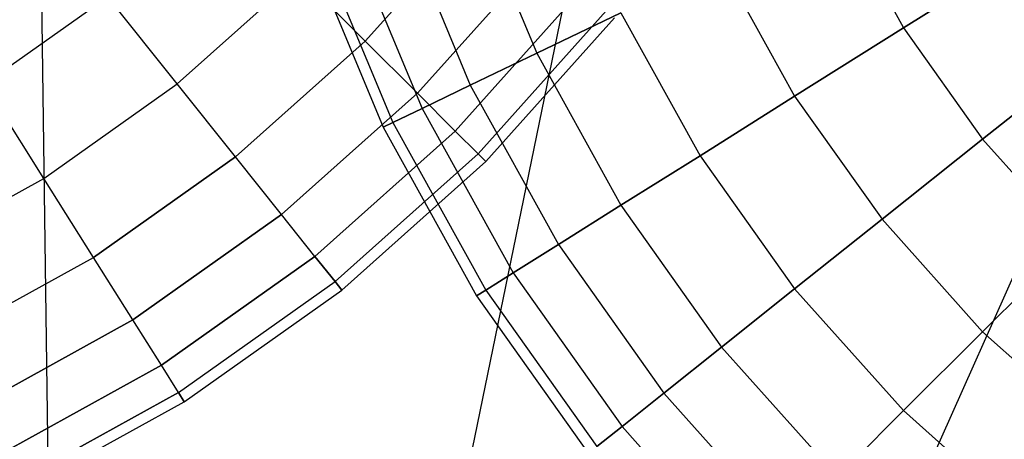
# Model space of a CAD drawing. Extents: x 0.2 to 44.2, y -21.9 to 24.
# Tile 180 of 239: x 21.9 to 26.5, y 9 to 11. Entities that reach past the tile are written whole.
import ezdxf

# ---------------------------------------------------------------- set-up
doc = ezdxf.new("R2010")
doc.units = 0
doc.header["$LTSCALE"] = 2.54
doc.layers.get('0').update_dxf_attribs({"color": 13, "linetype": 'CONTINUOUS'})

# ---------------------------------------------------------------- blocks, each defined once
blk = doc.blocks.new('KARO-10934_STL')
at = {"color": 0}
for p, q in [((22.1855, 0, 125.7675), (21.953, 16.6681, 125.8858)), ((22.1855, 0, 125.7675), (21.953, 16.6681, 125.8858)), ((25.5416, 16.3284, 125.8858), (22.1855, 0, 125.7675)), ((25.5416, 16.3284, 125.8858), (22.1855, 0, 125.7675)), ((28.9732, 15.2252, 125.8858), (22.1855, 0, 125.7675)), ((28.9732, 15.2252, 125.8858), (22.1855, 0, 125.7675))]:
    blk.add_line(p, q, dxfattribs=at)
blk = doc.blocks.new('GRUPUJ_1')
at = {"color": 0}
for p, q in [((23.799, 33.4998, 29.4702), (24.1083, 32.7531, 29.4702)), ((23.799, 33.4998, 36.4123), (24.1083, 32.7531, 36.4123)), ((23.799, 33.4998, 36.4123), (24.1083, 32.7531, 36.4123)), ((23.799, 33.4998, 29.4702), (24.1083, 32.7531, 29.4702)), ((23.3114, 32.8094, 55.9123), (23.85, 33.4121, 55.9123)), ((23.85, 33.4121, 48.9702), (23.3114, 32.8094, 48.9702)), ((23.3114, 32.8094, 55.9123), (23.85, 33.4121, 55.9123)), ((23.85, 33.4121, 48.9702), (23.3114, 32.8094, 48.9702)), ((25.5056, 33.426, 38.5981), (25.8125, 32.8708, 38.5981)), ((25.5056, 33.426, 38.5981), (25.8125, 32.8708, 38.5981)), ((25.5056, 33.426, 27.2844), (25.8125, 32.8708, 27.2844)), ((25.5056, 33.426, 27.2844), (25.8125, 32.8708, 27.2844)), ((23.4749, 33.3864, 30.299), (23.799, 32.6041, 30.299)), ((23.4749, 33.3864, 35.5835), (23.799, 32.6041, 35.5835)), ((23.4749, 33.3864, 35.5835), (23.799, 32.6041, 35.5835)), ((23.4749, 33.3864, 30.299), (23.799, 32.6041, 30.299)), ((23.2405, 33.3044, 34.7214), (23.5752, 32.4964, 34.7214)), ((23.2405, 33.3044, 34.7214), (23.5752, 32.4964, 34.7214)), ((23.2405, 33.3044, 31.1611), (23.5752, 32.4964, 31.1611)), ((23.2405, 33.3044, 31.1611), (23.5752, 32.4964, 31.1611)), ((23.0987, 33.2548, 33.837), (23.4398, 32.4312, 33.837)), ((23.0987, 33.2548, 33.837), (23.4398, 32.4312, 33.837)), ((23.0987, 33.2548, 32.0456), (23.4398, 32.4312, 32.0456)), ((23.0987, 33.2548, 32.0456), (23.4398, 32.4312, 32.0456)), ((23.0512, 33.2382, 32.9413), (23.3945, 32.4093, 32.9413)), ((23.0512, 33.2382, 32.9413), (23.3945, 32.4093, 32.9413)), ((26.3789, 33.2267, 39.1959), (25.8125, 32.8708, 38.5981)), ((26.3789, 33.2267, 39.1959), (25.8125, 32.8708, 38.5981)), ((25.8125, 32.8708, 27.2844), (26.3789, 33.2267, 26.6866)), ((25.8125, 32.8708, 27.2844), (26.3789, 33.2267, 26.6866)), ((23.5542, 32.5666, 55.0835), (24.1184, 33.198, 55.0835)), ((23.5542, 32.5666, 55.0835), (24.1184, 33.198, 55.0835)), ((23.5542, 32.5666, 49.799), (24.1184, 33.198, 49.799)), ((23.5542, 32.5666, 49.799), (24.1184, 33.198, 49.799)), ((24.967, 33.1666, 37.9292), (25.3063, 32.5527, 37.9292)), ((24.967, 33.1666, 37.9292), (25.3063, 32.5527, 37.9292)), ((24.967, 33.1666, 27.9534), (25.3063, 32.5527, 27.9534)), ((24.967, 33.1666, 27.9534), (25.3063, 32.5527, 27.9534)), ((22.4382, 32.6101, 56.6975), (23.0046, 33.1162, 56.6975)), ((22.4382, 32.6101, 56.6975), (23.0046, 33.1162, 56.6975)), ((23.0046, 33.1162, 48.185), (22.4382, 32.6101, 48.185)), ((23.0046, 33.1162, 48.185), (22.4382, 32.6101, 48.185)), ((23.3114, 32.8094, 55.9123), (23.0046, 33.1162, 56.6975)), ((23.3114, 32.8094, 55.9123), (23.0046, 33.1162, 56.6975)), ((23.3114, 32.8094, 48.9702), (23.0046, 33.1162, 48.185)), ((23.3114, 32.8094, 48.9702), (23.0046, 33.1162, 48.185)), ((23.7298, 32.391, 54.2214), (24.3126, 33.0432, 54.2214)), ((23.7298, 32.391, 50.6611), (24.3126, 33.0432, 50.6611)), ((23.7298, 32.391, 50.6611), (24.3126, 33.0432, 50.6611)), ((23.7298, 32.391, 54.2214), (24.3126, 33.0432, 54.2214)), ((21.5424, 32.6101, 47.4534), (22.1145, 33.016, 47.4534)), ((21.5424, 32.6101, 47.4534), (22.1145, 33.016, 47.4534)), ((21.5424, 32.6101, 57.4292), (22.1145, 33.016, 57.4292)), ((21.5424, 32.6101, 57.4292), (22.1145, 33.016, 57.4292)), ((22.4382, 32.6101, 48.185), (22.1145, 33.016, 47.4534)), ((22.4382, 32.6101, 56.6975), (22.1145, 33.016, 57.4292)), ((22.4382, 32.6101, 56.6975), (22.1145, 33.016, 57.4292)), ((22.4382, 32.6101, 48.185), (22.1145, 33.016, 47.4534)), ((23.8361, 32.2848, 53.337), (24.4301, 32.9495, 53.337)), ((23.8361, 32.2848, 51.5456), (24.4301, 32.9495, 51.5456)), ((23.8361, 32.2848, 51.5456), (24.4301, 32.9495, 51.5456)), ((23.8361, 32.2848, 53.337), (24.4301, 32.9495, 53.337)), ((24.4993, 32.9414, 37.1975), (24.1083, 32.7531, 36.4123)), ((24.1083, 32.7531, 29.4702), (24.4993, 32.9414, 28.685)), ((24.4993, 32.9414, 37.1975), (24.1083, 32.7531, 36.4123)), ((24.1083, 32.7531, 29.4702), (24.4993, 32.9414, 28.685)), ((24.4993, 32.9414, 37.1975), (24.8667, 32.2765, 37.1975)), ((24.4993, 32.9414, 37.1975), (24.8667, 32.2765, 37.1975)), ((24.4993, 32.9414, 28.685), (24.8667, 32.2765, 28.685)), ((24.4993, 32.9414, 28.685), (24.8667, 32.2765, 28.685)), ((23.8716, 32.2492, 52.4413), (24.4694, 32.9181, 52.4413)), ((23.8716, 32.2492, 52.4413), (24.4694, 32.9181, 52.4413)), ((25.8125, 32.8708, 38.5981), (25.3063, 32.5527, 37.9292)), ((25.3063, 32.5527, 27.9534), (25.8125, 32.8708, 27.2844)), ((25.3063, 32.5527, 27.9534), (25.8125, 32.8708, 27.2844)), ((25.8125, 32.8708, 38.5981), (25.3063, 32.5527, 37.9292)), ((25.8125, 32.8708, 38.5981), (26.1796, 32.3534, 38.5981)), ((25.8125, 32.8708, 27.2844), (26.1796, 32.3534, 27.2844)), ((25.8125, 32.8708, 27.2844), (26.1796, 32.3534, 27.2844)), ((25.8125, 32.8708, 38.5981), (26.1796, 32.3534, 38.5981)), ((22.7087, 32.2708, 55.9123), (23.3114, 32.8094, 55.9123)), ((22.7087, 32.2708, 55.9123), (23.3114, 32.8094, 55.9123)), ((23.3114, 32.8094, 48.9702), (22.7087, 32.2708, 48.9702)), ((23.3114, 32.8094, 48.9702), (22.7087, 32.2708, 48.9702)), ((23.5542, 32.5666, 55.0835), (23.3114, 32.8094, 55.9123)), ((23.5542, 32.5666, 55.0835), (23.3114, 32.8094, 55.9123)), ((23.5542, 32.5666, 49.799), (23.3114, 32.8094, 48.9702)), ((23.5542, 32.5666, 49.799), (23.3114, 32.8094, 48.9702)), ((24.1083, 32.7531, 36.4123), (23.799, 32.6041, 35.5835)), ((23.799, 32.6041, 30.299), (24.1083, 32.7531, 29.4702)), ((23.799, 32.6041, 30.299), (24.1083, 32.7531, 29.4702)), ((24.1083, 32.7531, 36.4123), (23.799, 32.6041, 35.5835)), ((24.1083, 32.7531, 36.4123), (24.4993, 32.0456, 36.4123)), ((24.1083, 32.7531, 36.4123), (24.4993, 32.0456, 36.4123)), ((24.1083, 32.7531, 29.4702), (24.4993, 32.0456, 29.4702)), ((24.1083, 32.7531, 29.4702), (24.4993, 32.0456, 29.4702)), ((26.7025, 32.7705, 39.1959), (26.1796, 32.3534, 38.5981)), ((26.7025, 32.7705, 39.1959), (26.1796, 32.3534, 38.5981)), ((26.1796, 32.3534, 27.2844), (26.7025, 32.7705, 26.6866)), ((26.1796, 32.3534, 27.2844), (26.7025, 32.7705, 26.6866)), ((21.8186, 32.1705, 48.185), (21.5424, 32.6101, 47.4534)), ((21.8186, 32.1705, 48.185), (21.5424, 32.6101, 47.4534)), ((21.8186, 32.1705, 56.6975), (21.5424, 32.6101, 57.4292)), ((21.8186, 32.1705, 56.6975), (21.5424, 32.6101, 57.4292)), ((21.8186, 32.1705, 48.185), (22.4382, 32.6101, 48.185)), ((21.8186, 32.1705, 56.6975), (22.4382, 32.6101, 56.6975)), ((21.8186, 32.1705, 56.6975), (22.4382, 32.6101, 56.6975)), ((21.8186, 32.1705, 48.185), (22.4382, 32.6101, 48.185)), ((22.7087, 32.2708, 55.9123), (22.4382, 32.6101, 56.6975)), ((22.7087, 32.2708, 55.9123), (22.4382, 32.6101, 56.6975)), ((22.7087, 32.2708, 48.9702), (22.4382, 32.6101, 48.185)), ((22.7087, 32.2708, 48.9702), (22.4382, 32.6101, 48.185)), ((23.5752, 32.4964, 31.1611), (23.799, 32.6041, 30.299)), ((23.799, 32.6041, 35.5835), (23.5752, 32.4964, 34.7214)), ((23.799, 32.6041, 35.5835), (23.5752, 32.4964, 34.7214)), ((23.5752, 32.4964, 31.1611), (23.799, 32.6041, 30.299)), ((23.799, 32.6041, 35.5835), (24.2086, 31.863, 35.5835)), ((23.799, 32.6041, 30.299), (24.2086, 31.863, 30.299)), ((23.799, 32.6041, 35.5835), (24.2086, 31.863, 35.5835)), ((23.799, 32.6041, 30.299), (24.2086, 31.863, 30.299)), ((23.5542, 32.5666, 49.799), (22.9228, 32.0024, 49.799)), ((22.9228, 32.0024, 55.0835), (23.5542, 32.5666, 55.0835)), ((22.9228, 32.0024, 55.0835), (23.5542, 32.5666, 55.0835)), ((23.5542, 32.5666, 49.799), (22.9228, 32.0024, 49.799)), ((23.5542, 32.5666, 49.799), (23.7298, 32.391, 50.6611)), ((23.7298, 32.391, 54.2214), (23.5542, 32.5666, 55.0835)), ((23.7298, 32.391, 54.2214), (23.5542, 32.5666, 55.0835)), ((23.5542, 32.5666, 49.799), (23.7298, 32.391, 50.6611)), ((25.3063, 32.5527, 37.9292), (24.8667, 32.2765, 37.1975)), ((25.3063, 32.5527, 37.9292), (24.8667, 32.2765, 37.1975)), ((24.8667, 32.2765, 28.685), (25.3063, 32.5527, 27.9534)), ((24.8667, 32.2765, 28.685), (25.3063, 32.5527, 27.9534)), ((25.3063, 32.5527, 27.9534), (25.7122, 31.9807, 27.9534)), ((25.3063, 32.5527, 37.9292), (25.7122, 31.9807, 37.9292)), ((25.3063, 32.5527, 37.9292), (25.7122, 31.9807, 37.9292)), ((25.3063, 32.5527, 27.9534), (25.7122, 31.9807, 27.9534)), ((23.5752, 32.4964, 34.7214), (23.4398, 32.4312, 33.837)), ((23.4398, 32.4312, 32.0456), (23.5752, 32.4964, 31.1611)), ((23.5752, 32.4964, 34.7214), (23.4398, 32.4312, 33.837)), ((23.4398, 32.4312, 32.0456), (23.5752, 32.4964, 31.1611)), ((23.5752, 32.4964, 34.7214), (23.9983, 31.7309, 34.7214)), ((23.5752, 32.4964, 31.1611), (23.9983, 31.7309, 31.1611)), ((23.5752, 32.4964, 31.1611), (23.9983, 31.7309, 31.1611)), ((23.5752, 32.4964, 34.7214), (23.9983, 31.7309, 34.7214)), ((23.4398, 32.4312, 33.837), (23.3945, 32.4093, 32.9413)), ((23.3945, 32.4093, 32.9413), (23.4398, 32.4312, 32.0456)), ((23.4398, 32.4312, 33.837), (23.3945, 32.4093, 32.9413)), ((23.3945, 32.4093, 32.9413), (23.4398, 32.4312, 32.0456)), ((23.4398, 32.4312, 33.837), (23.8711, 31.6509, 33.837)), ((23.4398, 32.4312, 33.837), (23.8711, 31.6509, 33.837)), ((23.4398, 32.4312, 32.0456), (23.8711, 31.6509, 32.0456)), ((23.4398, 32.4312, 32.0456), (23.8711, 31.6509, 32.0456)), ((23.0776, 31.8082, 50.6611), (23.7298, 32.391, 50.6611)), ((23.0776, 31.8082, 50.6611), (23.7298, 32.391, 50.6611)), ((23.0776, 31.8082, 54.2214), (23.7298, 32.391, 54.2214)), ((23.0776, 31.8082, 54.2214), (23.7298, 32.391, 54.2214)), ((23.3945, 32.4093, 32.9413), (23.8285, 31.6241, 32.9413)), ((23.3945, 32.4093, 32.9413), (23.8285, 31.6241, 32.9413)), ((23.7298, 32.391, 50.6611), (23.8361, 32.2848, 51.5456)), ((23.8361, 32.2848, 53.337), (23.7298, 32.391, 54.2214)), ((23.7298, 32.391, 50.6611), (23.8361, 32.2848, 51.5456)), ((23.8361, 32.2848, 53.337), (23.7298, 32.391, 54.2214)), ((25.7122, 31.9807, 27.9534), (26.1796, 32.3534, 27.2844)), ((26.1796, 32.3534, 38.5981), (25.7122, 31.9807, 37.9292)), ((25.7122, 31.9807, 27.9534), (26.1796, 32.3534, 27.2844)), ((26.1796, 32.3534, 38.5981), (25.7122, 31.9807, 37.9292)), ((26.1796, 32.3534, 38.5981), (26.6023, 31.8804, 38.5981)), ((26.1796, 32.3534, 27.2844), (26.6023, 31.8804, 27.2844)), ((26.1796, 32.3534, 27.2844), (26.6023, 31.8804, 27.2844)), ((26.1796, 32.3534, 38.5981), (26.6023, 31.8804, 38.5981)), ((22.0495, 31.8031, 55.9123), (22.7087, 32.2708, 55.9123)), ((22.0495, 31.8031, 55.9123), (22.7087, 32.2708, 55.9123)), ((22.7087, 32.2708, 48.9702), (22.0495, 31.8031, 48.9702)), ((22.7087, 32.2708, 48.9702), (22.0495, 31.8031, 48.9702)), ((22.9228, 32.0024, 55.0835), (22.7087, 32.2708, 55.9123)), ((22.9228, 32.0024, 55.0835), (22.7087, 32.2708, 55.9123)), ((22.9228, 32.0024, 49.799), (22.7087, 32.2708, 48.9702)), ((22.9228, 32.0024, 49.799), (22.7087, 32.2708, 48.9702)), ((23.1713, 31.6907, 51.5456), (23.8361, 32.2848, 51.5456)), ((23.1713, 31.6907, 51.5456), (23.8361, 32.2848, 51.5456)), ((23.1713, 31.6907, 53.337), (23.8361, 32.2848, 53.337)), ((23.1713, 31.6907, 53.337), (23.8361, 32.2848, 53.337)), ((23.2027, 31.6514, 52.4413), (23.8716, 32.2492, 52.4413)), ((23.2027, 31.6514, 52.4413), (23.8716, 32.2492, 52.4413)), ((23.8361, 32.2848, 51.5456), (23.8716, 32.2492, 52.4413)), ((23.8716, 32.2492, 52.4413), (23.8361, 32.2848, 53.337)), ((23.8716, 32.2492, 52.4413), (23.8361, 32.2848, 53.337)), ((23.8361, 32.2848, 51.5456), (23.8716, 32.2492, 52.4413)), ((24.8667, 32.2765, 37.1975), (24.4993, 32.0456, 36.4123)), ((24.8667, 32.2765, 37.1975), (24.4993, 32.0456, 36.4123)), ((24.4993, 32.0456, 29.4702), (24.8667, 32.2765, 28.685)), ((24.4993, 32.0456, 29.4702), (24.8667, 32.2765, 28.685)), ((24.8667, 32.2765, 37.1975), (25.3063, 31.657, 37.1975)), ((24.8667, 32.2765, 37.1975), (25.3063, 31.657, 37.1975)), ((24.8667, 32.2765, 28.685), (25.3063, 31.657, 28.685)), ((24.8667, 32.2765, 28.685), (25.3063, 31.657, 28.685)), ((21.1538, 31.8031, 48.185), (21.8186, 32.1705, 48.185)), ((21.1538, 31.8031, 56.6975), (21.8186, 32.1705, 56.6975)), ((21.1538, 31.8031, 56.6975), (21.8186, 32.1705, 56.6975)), ((21.1538, 31.8031, 48.185), (21.8186, 32.1705, 48.185)), ((22.0495, 31.8031, 55.9123), (21.8186, 32.1705, 56.6975)), ((22.0495, 31.8031, 55.9123), (21.8186, 32.1705, 56.6975)), ((22.0495, 31.8031, 48.9702), (21.8186, 32.1705, 48.185)), ((22.0495, 31.8031, 48.9702), (21.8186, 32.1705, 48.185)), ((24.4993, 32.0456, 36.4123), (24.2086, 31.863, 35.5835)), ((24.4993, 32.0456, 36.4123), (24.2086, 31.863, 35.5835)), ((24.2086, 31.863, 30.299), (24.4993, 32.0456, 29.4702)), ((24.2086, 31.863, 30.299), (24.4993, 32.0456, 29.4702)), ((24.4993, 32.0456, 36.4123), (24.967, 31.3864, 36.4123)), ((24.4993, 32.0456, 36.4123), (24.967, 31.3864, 36.4123)), ((24.4993, 32.0456, 29.4702), (24.967, 31.3864, 29.4702)), ((24.4993, 32.0456, 29.4702), (24.967, 31.3864, 29.4702)), ((22.2322, 31.5124, 55.0835), (22.9228, 32.0024, 55.0835)), ((22.2322, 31.5124, 55.0835), (22.9228, 32.0024, 55.0835)), ((22.9228, 32.0024, 49.799), (22.2322, 31.5124, 49.799)), ((22.9228, 32.0024, 49.799), (22.2322, 31.5124, 49.799)), ((23.0776, 31.8082, 54.2214), (22.9228, 32.0024, 55.0835)), ((23.0776, 31.8082, 50.6611), (22.9228, 32.0024, 49.799)), ((23.0776, 31.8082, 54.2214), (22.9228, 32.0024, 55.0835)), ((23.0776, 31.8082, 50.6611), (22.9228, 32.0024, 49.799)), ((25.7122, 31.9807, 37.9292), (25.3063, 31.657, 37.1975)), ((25.3063, 31.657, 28.685), (25.7122, 31.9807, 27.9534)), ((25.7122, 31.9807, 37.9292), (25.3063, 31.657, 37.1975)), ((25.3063, 31.657, 28.685), (25.7122, 31.9807, 27.9534)), ((25.7122, 31.9807, 37.9292), (26.1796, 31.4577, 37.9292)), ((25.7122, 31.9807, 27.9534), (26.1796, 31.4577, 27.9534)), ((25.7122, 31.9807, 27.9534), (26.1796, 31.4577, 27.9534)), ((25.7122, 31.9807, 37.9292), (26.1796, 31.4577, 37.9292)), ((23.9983, 31.7309, 31.1611), (24.2086, 31.863, 30.299)), ((23.9983, 31.7309, 31.1611), (24.2086, 31.863, 30.299)), ((24.2086, 31.863, 35.5835), (23.9983, 31.7309, 34.7214)), ((24.2086, 31.863, 35.5835), (23.9983, 31.7309, 34.7214)), ((24.2086, 31.863, 35.5835), (24.6986, 31.1724, 35.5835)), ((24.2086, 31.863, 30.299), (24.6986, 31.1724, 30.299)), ((24.2086, 31.863, 35.5835), (24.6986, 31.1724, 35.5835)), ((24.2086, 31.863, 30.299), (24.6986, 31.1724, 30.299)), ((26.6023, 31.8804, 38.5981), (26.1796, 31.4577, 37.9292)), ((26.1796, 31.4577, 27.9534), (26.6023, 31.8804, 27.2844)), ((26.6023, 31.8804, 38.5981), (26.1796, 31.4577, 37.9292)), ((26.1796, 31.4577, 27.9534), (26.6023, 31.8804, 27.2844)), ((21.3421, 31.4121, 55.9123), (22.0495, 31.8031, 55.9123)), ((21.3421, 31.4121, 55.9123), (22.0495, 31.8031, 55.9123)), ((21.3421, 31.4121, 48.9702), (22.0495, 31.8031, 48.9702)), ((21.3421, 31.4121, 48.9702), (22.0495, 31.8031, 48.9702)), ((22.2322, 31.5124, 55.0835), (22.0495, 31.8031, 55.9123)), ((22.2322, 31.5124, 55.0835), (22.0495, 31.8031, 55.9123)), ((22.2322, 31.5124, 49.799), (22.0495, 31.8031, 48.9702)), ((22.2322, 31.5124, 49.799), (22.0495, 31.8031, 48.9702)), ((22.3643, 31.3021, 54.2214), (23.0776, 31.8082, 54.2214)), ((23.0776, 31.8082, 50.6611), (22.3643, 31.3021, 50.6611)), ((22.3643, 31.3021, 54.2214), (23.0776, 31.8082, 54.2214)), ((23.0776, 31.8082, 50.6611), (22.3643, 31.3021, 50.6611)), ((23.0776, 31.8082, 50.6611), (23.1713, 31.6907, 51.5456)), ((23.1713, 31.6907, 53.337), (23.0776, 31.8082, 54.2214)), ((23.0776, 31.8082, 50.6611), (23.1713, 31.6907, 51.5456)), ((23.1713, 31.6907, 53.337), (23.0776, 31.8082, 54.2214)), ((23.8711, 31.6509, 32.0456), (23.9983, 31.7309, 31.1611)), ((23.9983, 31.7309, 34.7214), (23.8711, 31.6509, 33.837)), ((23.9983, 31.7309, 34.7214), (23.8711, 31.6509, 33.837)), ((23.8711, 31.6509, 32.0456), (23.9983, 31.7309, 31.1611)), ((23.9983, 31.7309, 31.1611), (24.5044, 31.0175, 31.1611)), ((23.9983, 31.7309, 31.1611), (24.5044, 31.0175, 31.1611)), ((23.9983, 31.7309, 34.7214), (24.5044, 31.0175, 34.7214)), ((23.9983, 31.7309, 34.7214), (24.5044, 31.0175, 34.7214)), ((22.4443, 31.1748, 53.337), (23.1713, 31.6907, 53.337)), ((22.4443, 31.1748, 51.5456), (23.1713, 31.6907, 51.5456)), ((22.4443, 31.1748, 51.5456), (23.1713, 31.6907, 51.5456)), ((22.4443, 31.1748, 53.337), (23.1713, 31.6907, 53.337)), ((23.2027, 31.6514, 52.4413), (23.1713, 31.6907, 53.337)), ((23.1713, 31.6907, 51.5456), (23.2027, 31.6514, 52.4413)), ((23.1713, 31.6907, 51.5456), (23.2027, 31.6514, 52.4413)), ((23.2027, 31.6514, 52.4413), (23.1713, 31.6907, 53.337)), ((24.967, 31.3864, 29.4702), (25.3063, 31.657, 28.685)), ((25.3063, 31.657, 37.1975), (24.967, 31.3864, 36.4123)), ((25.3063, 31.657, 37.1975), (24.967, 31.3864, 36.4123)), ((24.967, 31.3864, 29.4702), (25.3063, 31.657, 28.685)), ((25.3063, 31.657, 28.685), (25.8125, 31.0906, 28.685)), ((25.3063, 31.657, 37.1975), (25.8125, 31.0906, 37.1975)), ((25.3063, 31.657, 28.685), (25.8125, 31.0906, 28.685)), ((25.3063, 31.657, 37.1975), (25.8125, 31.0906, 37.1975)), ((22.471, 31.1322, 52.4413), (23.2027, 31.6514, 52.4413)), ((22.471, 31.1322, 52.4413), (23.2027, 31.6514, 52.4413)), ((23.8285, 31.6241, 32.9413), (23.8711, 31.6509, 32.0456)), ((23.8711, 31.6509, 33.837), (23.8285, 31.6241, 32.9413)), ((23.8711, 31.6509, 33.837), (23.8285, 31.6241, 32.9413)), ((23.8285, 31.6241, 32.9413), (23.8711, 31.6509, 32.0456)), ((23.8285, 31.6241, 32.9413), (24.3476, 30.8925, 32.9413)), ((23.8285, 31.6241, 32.9413), (24.3476, 30.8925, 32.9413)), ((23.8711, 31.6509, 32.0456), (24.3869, 30.9238, 32.0456)), ((23.8711, 31.6509, 32.0456), (24.3869, 30.9238, 32.0456)), ((23.8711, 31.6509, 33.837), (24.3869, 30.9238, 33.837)), ((23.8711, 31.6509, 33.837), (24.3869, 30.9238, 33.837)), ((21.4911, 31.1028, 55.0835), (22.2322, 31.5124, 55.0835)), ((21.4911, 31.1028, 55.0835), (22.2322, 31.5124, 55.0835)), ((22.2322, 31.5124, 49.799), (21.4911, 31.1028, 49.799)), ((22.2322, 31.5124, 49.799), (21.4911, 31.1028, 49.799)), ((22.3643, 31.3021, 54.2214), (22.2322, 31.5124, 55.0835)), ((22.3643, 31.3021, 54.2214), (22.2322, 31.5124, 55.0835)), ((22.3643, 31.3021, 50.6611), (22.2322, 31.5124, 49.799)), ((22.3643, 31.3021, 50.6611), (22.2322, 31.5124, 49.799)), ((26.1796, 31.4577, 37.9292), (25.8125, 31.0906, 37.1975)), ((25.8125, 31.0906, 28.685), (26.1796, 31.4577, 27.9534)), ((26.1796, 31.4577, 37.9292), (25.8125, 31.0906, 37.1975)), ((25.8125, 31.0906, 28.685), (26.1796, 31.4577, 27.9534)), ((26.1796, 31.4577, 37.9292), (26.7025, 30.9903, 37.9292)), ((26.1796, 31.4577, 37.9292), (26.7025, 30.9903, 37.9292)), ((26.1796, 31.4577, 27.9534), (26.7025, 30.9903, 27.9534)), ((26.1796, 31.4577, 27.9534), (26.7025, 30.9903, 27.9534)), ((24.6986, 31.1724, 30.299), (24.967, 31.3864, 29.4702)), ((24.967, 31.3864, 36.4123), (24.6986, 31.1724, 35.5835)), ((24.967, 31.3864, 36.4123), (24.6986, 31.1724, 35.5835)), ((24.6986, 31.1724, 30.299), (24.967, 31.3864, 29.4702)), ((24.967, 31.3864, 29.4702), (25.5056, 30.7837, 29.4702)), ((24.967, 31.3864, 29.4702), (25.5056, 30.7837, 29.4702)), ((24.967, 31.3864, 36.4123), (25.5056, 30.7837, 36.4123)), ((24.967, 31.3864, 36.4123), (25.5056, 30.7837, 36.4123)), ((21.5988, 30.879, 54.2214), (22.3643, 31.3021, 54.2214)), ((21.5988, 30.879, 54.2214), (22.3643, 31.3021, 54.2214)), ((22.3643, 31.3021, 50.6611), (21.5988, 30.879, 50.6611)), ((22.3643, 31.3021, 50.6611), (21.5988, 30.879, 50.6611)), ((22.4443, 31.1748, 53.337), (22.3643, 31.3021, 54.2214)), ((22.4443, 31.1748, 51.5456), (22.3643, 31.3021, 50.6611)), ((22.4443, 31.1748, 53.337), (22.3643, 31.3021, 54.2214)), ((22.4443, 31.1748, 51.5456), (22.3643, 31.3021, 50.6611)), ((21.664, 30.7436, 53.337), (22.4443, 31.1748, 53.337)), ((21.664, 30.7436, 53.337), (22.4443, 31.1748, 53.337)), ((22.4443, 31.1748, 51.5456), (21.664, 30.7436, 51.5456)), ((22.4443, 31.1748, 51.5456), (21.664, 30.7436, 51.5456)), ((22.471, 31.1322, 52.4413), (22.4443, 31.1748, 53.337)), ((22.471, 31.1322, 52.4413), (22.4443, 31.1748, 53.337)), ((22.4443, 31.1748, 51.5456), (22.471, 31.1322, 52.4413)), ((22.4443, 31.1748, 51.5456), (22.471, 31.1322, 52.4413)), ((24.6986, 31.1724, 35.5835), (24.5044, 31.0175, 34.7214)), ((24.5044, 31.0175, 31.1611), (24.6986, 31.1724, 30.299)), ((24.5044, 31.0175, 31.1611), (24.6986, 31.1724, 30.299)), ((24.6986, 31.1724, 35.5835), (24.5044, 31.0175, 34.7214)), ((24.6986, 31.1724, 30.299), (25.2629, 30.541, 30.299)), ((24.6986, 31.1724, 35.5835), (25.2629, 30.541, 35.5835)), ((24.6986, 31.1724, 30.299), (25.2629, 30.541, 30.299)), ((24.6986, 31.1724, 35.5835), (25.2629, 30.541, 35.5835)), ((21.6858, 30.6983, 52.4413), (22.471, 31.1322, 52.4413)), ((21.6858, 30.6983, 52.4413), (22.471, 31.1322, 52.4413)), ((25.8125, 31.0906, 37.1975), (25.5056, 30.7837, 36.4123)), ((25.5056, 30.7837, 29.4702), (25.8125, 31.0906, 28.685)), ((25.5056, 30.7837, 29.4702), (25.8125, 31.0906, 28.685)), ((25.8125, 31.0906, 37.1975), (25.5056, 30.7837, 36.4123)), ((25.8125, 31.0906, 37.1975), (26.3789, 30.5844, 37.1975)), ((25.8125, 31.0906, 37.1975), (26.3789, 30.5844, 37.1975)), ((25.8125, 31.0906, 28.685), (26.3789, 30.5844, 28.685)), ((25.8125, 31.0906, 28.685), (26.3789, 30.5844, 28.685)), ((24.3869, 30.9238, 32.0456), (24.5044, 31.0175, 31.1611)), ((24.5044, 31.0175, 34.7214), (24.3869, 30.9238, 33.837)), ((24.3869, 30.9238, 32.0456), (24.5044, 31.0175, 31.1611)), ((24.5044, 31.0175, 34.7214), (24.3869, 30.9238, 33.837)), ((24.5044, 31.0175, 31.1611), (25.0872, 30.3654, 31.1611)), ((24.5044, 31.0175, 34.7214), (25.0872, 30.3654, 34.7214)), ((24.5044, 31.0175, 31.1611), (25.0872, 30.3654, 31.1611)), ((24.5044, 31.0175, 34.7214), (25.0872, 30.3654, 34.7214))]:
    blk.add_line(p, q, dxfattribs=at)
blk = doc.blocks.new('GRUPUJ_3')
at = {"color": 0}
for name, p in [('GRUPUJ_1', (0, 0)), ('KARO-10934_STL', (-0.2222, 21.9402, -1.2505))]:
    blk.add_blockref(name, p, dxfattribs=at)

msp = doc.modelspace()

# ---------------------------------------------------------------- block references
at = {"color": 0}
msp.add_blockref('GRUPUJ_3', (0.2222, -21.9402, 1.2505), dxfattribs=at)

doc.saveas('drawing.dxf')
